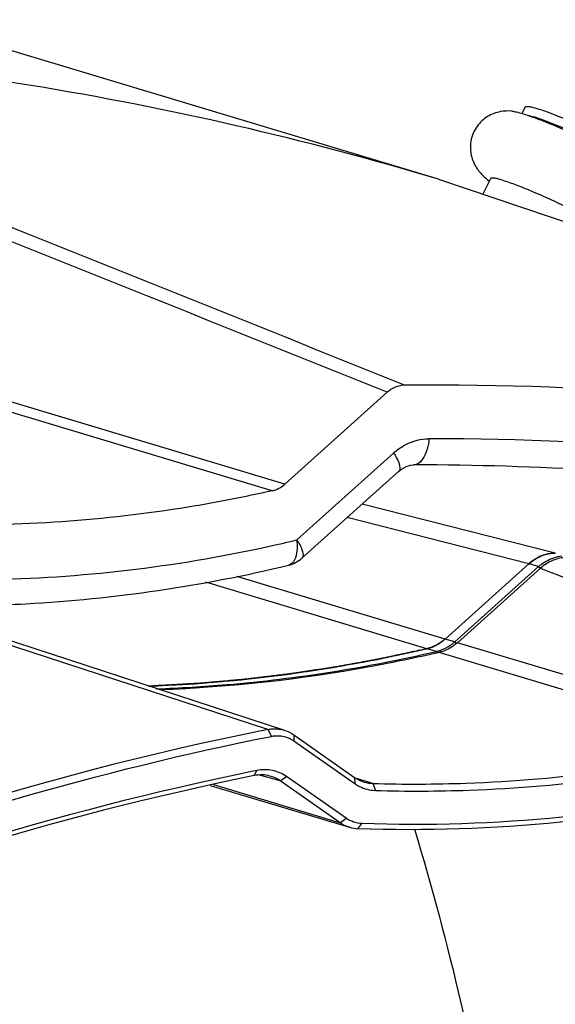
# Model space of a CAD drawing. Header units: millimetres. Extents: x 0 to 420, y 0 to 297.
# Tile 83 of 256: x 190.98 to 194.46, y 103.18 to 109.58. Entities that reach past the tile are written whole.
import ezdxf

# ---------------------------------------------------------------- set-up
doc = ezdxf.new("R2010")
doc.units = ezdxf.units.MM
doc.header["$LTSCALE"] = 23.1
doc.layers.get('0').update_dxf_attribs({"linetype": 'CONTINUOUS'})
for name, color, linetype in [('02___PRT_ALL_AXES', 7, 'CONTINUOUS'), ('03___PRT_ALL_CURVES', 7, 'CONTINUOUS'), ('AXES', 7, 'CONTINUOUS')]:
    doc.layers.add(name, color=color, linetype=linetype)

msp = doc.modelspace()

# ---------------------------------------------------------------- linework, layer by layer
at = {"color": 7, "linetype": 'Continuous'}
for p, q in [((194.2484, 108.9706), (194.2685, 109.0122)), ((194.0433, 108.5461), (193.9944, 108.4448)), ((193.7044, 108.5427), (195.0137, 108.1006)), ((192.7045, 106.5591), (188.6374, 107.7824)), ((192.6242, 106.5167), (188.5571, 107.7399)), ((193.3712, 107.1569), (192.7045, 106.5591)), ((192.783, 106.1968), (193.4133, 106.7619)), ((192.8165, 106.0779), (193.4469, 106.643)), ((193.5431, 106.6849), (193.543, 106.6849)), ((194.4648, 106.1106), (193.2091, 106.4298)), ((194.2929, 106.041), (193.1107, 106.3417)), ((194.2929, 106.041), (193.7479, 105.5524)), ((193.8112, 105.5348), (194.3562, 106.0234)), ((193.8279, 105.5283), (194.3681, 106.0127)), ((194.3562, 106.0234), (194.2929, 106.041)), ((194.3562, 106.0234), (194.3681, 106.0126)), ((193.6287, 105.489), (192.1921, 105.9211)), ((193.7479, 105.5524), (192.3939, 105.9596)), ((192.7064, 104.9579), (190.5439, 105.6639)), ((192.5952, 104.964), (190.5347, 105.636)), ((193.8112, 105.5348), (193.7479, 105.5524)), ((193.8112, 105.5348), (193.8236, 105.5236)), ((193.6929, 105.4719), (193.6287, 105.489)), ((193.6929, 105.4719), (193.6979, 105.4626)), ((195.8455, 104.9215), (193.8279, 105.5283)), ((195.7254, 104.8583), (193.7087, 105.4649)), ((192.5952, 104.964), (192.618, 104.9193)), ((192.7635, 104.9293), (192.7642, 104.8891)), ((192.7635, 104.9293), (193.1597, 104.6522)), ((192.7642, 104.8891), (193.141, 104.6255)), ((192.5238, 104.6974), (192.5005, 104.6922)), ((192.5238, 104.6974), (192.5005, 104.6926)), ((192.5067, 104.6642), (192.5238, 104.6974)), ((192.6761, 104.6297), (192.5348, 104.668)), ((192.6761, 104.6297), (192.7165, 104.658)), ((193.1049, 104.3862), (192.7165, 104.658)), ((193.1597, 104.6522), (193.1602, 104.612)), ((193.2779, 104.613), (193.1708, 104.6452)), ((192.2195, 104.6005), (193.1268, 104.3277)), ((192.2416, 104.6054), (193.0646, 104.3579)), ((193.0646, 104.3579), (192.6761, 104.6297)), ((193.141, 104.6255), (193.1602, 104.612)), ((193.141, 104.6255), (193.1602, 104.612)), ((193.2779, 104.613), (193.2943, 104.5675)), ((193.0646, 104.3579), (193.1049, 104.3862)), ((193.1814, 104.3186), (193.206, 104.3522))]:
    msp.add_line(p, q, dxfattribs=at)
msp.add_lwpolyline([(193.4469, 106.643), (193.4649, 106.6574), (193.4937, 106.6738), (193.5219, 106.6828), (193.543, 106.6849)], dxfattribs=at)
for centre, radius, start, end in [((187.7078, 88.5452), 20.8773, 73.30761, 88.23859), ((193.6554, 86.6146), 20.2402, 69.77752, 90.03458), ((193.6787, 106.4661), 0.3973, 126.0017, 131.89158), ((193.5313, 86.322), 20.3628, 83.1872, 89.96699), ((190.5442, 115.5128), 9.5813, 282.99236, 283.51312), ((194.56, 105.7961), 0.3053, 131.43201, 131.8764), ((194.557, 105.7996), 0.3007, 127.11723, 131.44214), ((193.6132, 105.7555), 0.2965, 307.38545, 311.88633), ((193.6376, 105.7102), 0.2447, 283.06874, 288.18386), ((193.6346, 105.7193), 0.2543, 288.18172, 293.16551), ((196.5637, 85.1551), 20.2025, 101.32877, 114.71499), ((192.6559, 104.735), 0.1884, 60.76403, 66.55758), ((192.6541, 104.7319), 0.1919, 54.99584, 60.76318), ((196.5342, 84.9425), 20.1287, 101.54196, 112.99427), ((196.5552, 84.9589), 20.1459, 101.61118, 112.79423), ((193.2842, 104.8302), 0.2173, 253.3068, 268.33278), ((193.1894, 104.5366), 0.2181, 253.32331, 267.89877)]:
    msp.add_arc(centre, radius, start, end, dxfattribs=at)
for points, knots in [([(194.2685, 109.0122), (194.2697, 109.0146), (194.2754, 109.0165), (194.2831, 109.0167), (194.2921, 109.016), (194.303, 109.0142), (194.3215, 109.0102), (194.3362, 109.006), (194.3467, 109.0029)], [0, 0, 0, 0, 0.101948, 0.186052, 0.296035, 0.432611, 0.595817, 1, 1, 1, 1]), ([(194.3467, 109.0029), (194.3625, 108.9981), (194.3972, 108.9866), (194.4766, 108.957), (194.59, 108.9095), (194.7342, 108.8433), (194.857, 108.7825), (194.9514, 108.7328), (195.0153, 108.6976), (195.0719, 108.6648), (195.1197, 108.6352), (195.1533, 108.6127), (195.1746, 108.5966), (195.1866, 108.5868), (195.1958, 108.578), (195.2025, 108.5703), (195.2064, 108.5629), (195.2049, 108.5597)], [0, 0, 0, 0, 0.05102, 0.112594, 0.260893, 0.429672, 0.601446, 0.682854, 0.758415, 0.82617, 0.884379, 0.93158, 0.950695, 0.96668, 0.979487, 0.989136, 1, 1, 1, 1]), ([(194.1826, 108.9855), (194.1577, 108.9876), (194.1022, 108.9859), (194.02, 108.9547), (193.9508, 108.8902), (193.9118, 108.8025), (193.9101, 108.7084), (193.9409, 108.6278), (193.9872, 108.5707), (194.0206, 108.5427), (194.0359, 108.5309)], [0, 0, 0, 0, 0.113229, 0.247913, 0.388631, 0.530367, 0.670766, 0.803521, 0.912155, 1, 1, 1, 1]), ([(194.1826, 108.9855), (194.1923, 108.9846), (194.2153, 108.9801), (194.2377, 108.9739), (194.2507, 108.9699)], [0, 0, 0, 0, 0.41696, 1, 1, 1, 1]), ([(194.2507, 108.9699), (194.2735, 108.9631), (194.3239, 108.9459), (194.4399, 108.9014), (194.6043, 108.8301), (194.806, 108.7337), (194.9412, 108.663), (195.0058, 108.6271)], [0, 0, 0, 0, 0.085867, 0.192104, 0.449192, 0.732742, 1, 1, 1, 1]), ([(194.2881, 108.9579), (194.2906, 108.9574), (194.3015, 108.9547), (194.3123, 108.9516), (194.3207, 108.9491)], [0, 0, 0, 0, 0.225285, 1, 1, 1, 1]), ([(194.5597, 108.8566), (194.5152, 108.8761), (194.4517, 108.9027), (194.3717, 108.9326), (194.3367, 108.9443), (194.3207, 108.9491)], [0, 0, 0, 0, 0.568613, 0.804629, 1, 1, 1, 1]), ([(193.4848, 107.2033), (192.4444, 107.6214), (191.0563, 108.1797), (189.666, 108.7325), (189.3179, 108.8718)], [0, 0, 0, 0, 0.749407, 1, 1, 1, 1]), ([(194.1215, 108.5368), (194.1111, 108.54), (194.0964, 108.5441), (194.0778, 108.5481), (194.0669, 108.5499), (194.0579, 108.5506), (194.0502, 108.5504), (194.0445, 108.5486), (194.0433, 108.5461)], [0, 0, 0, 0, 0.404186, 0.567377, 0.703952, 0.813936, 0.89805, 1, 1, 1, 1]), ([(194.1215, 108.5368), (194.1518, 108.5277), (194.2204, 108.5031), (194.3317, 108.4576), (194.4578, 108.4012), (194.5884, 108.3384), (194.7129, 108.2744), (194.8077, 108.2219), (194.8726, 108.1829), (194.9112, 108.1582), (194.9415, 108.1369), (194.9585, 108.1233), (194.9653, 108.117)], [0, 0, 0, 0, 0.100459, 0.231017, 0.381174, 0.538737, 0.690886, 0.82526, 0.882313, 0.931038, 0.970495, 1, 1, 1, 1]), ([(200.8737, 105.9012), (199.7015, 106.3412), (197.2631, 107.0075), (194.7442, 107.2135), (193.4848, 107.2033)], [0, 0, 0, 0, 0.498528, 1, 1, 1, 1]), ([(193.4451, 106.7875), (193.4599, 106.7983), (193.5196, 106.8357), (193.5911, 106.8548), (193.6432, 106.8548)], [0, 0, 0, 0, 0.260088, 1, 1, 1, 1]), ([(193.6432, 106.8548), (193.6415, 106.8323), (193.6325, 106.7694), (193.5884, 106.6851), (193.5431, 106.685)], [0, 0, 0, 0, 0.332234, 1, 1, 1, 1]), ([(193.4133, 106.7619), (193.4195, 106.7525), (193.4375, 106.7222), (193.4545, 106.6881), (193.4543, 106.6636)], [0, 0, 0, 0, 0.314164, 1, 1, 1, 1]), ([(192.6242, 106.5167), (192.4428, 106.4756), (191.7204, 106.3348), (190.9805, 106.2826), (190.4307, 106.2968)], [0, 0, 0, 0, 0.252663, 1, 1, 1, 1]), ([(190.2719, 105.945), (190.4735, 105.937), (191.2876, 105.9323), (192.1019, 106.0392), (192.6983, 106.1768)], [0, 0, 0, 0, 0.247916, 1, 1, 1, 1]), ([(192.783, 106.1968), (192.785, 106.1786), (192.7873, 106.1248), (192.7742, 106.0549), (192.7408, 106.0367)], [0, 0, 0, 0, 0.324621, 1, 1, 1, 1]), ([(192.783, 106.1968), (192.7984, 106.1734), (192.8193, 106.1405), (192.8274, 106.0877), (192.8165, 106.078)], [0, 0, 0, 0, 0.657075, 1, 1, 1, 1]), ([(194.4648, 106.1106), (194.4342, 106.1105), (194.3709, 106.0975), (194.317, 106.0625), (194.2929, 106.041)], [0, 0, 0, 0, 0.486691, 1, 1, 1, 1]), ([(194.5402, 106.0823), (194.5096, 106.0823), (194.4462, 106.0691), (194.3922, 106.0342), (194.3681, 106.0127)], [0, 0, 0, 0, 0.486687, 1, 1, 1, 1]), ([(194.3755, 106.0394), (194.3854, 106.0468), (194.425, 106.0731), (194.4718, 106.0889), (194.5068, 106.0924)], [0, 0, 0, 0, 0.259519, 1, 1, 1, 1]), ([(190.4522, 105.7684), (190.642, 105.7669), (191.4074, 105.7845), (192.1702, 105.8979), (192.7298, 106.0324)], [0, 0, 0, 0, 0.248085, 1, 1, 1, 1]), ([(192.7408, 106.0367), (192.739, 106.0357), (192.7354, 106.034), (192.7316, 106.0329), (192.7297, 106.0324)], [0, 0, 0, 0, 0.503335, 1, 1, 1, 1]), ([(193.7479, 105.5524), (193.7392, 105.5446), (193.7038, 105.5163), (193.6614, 105.4965), (193.6287, 105.489)], [0, 0, 0, 0, 0.258327, 1, 1, 1, 1]), ([(193.6287, 105.489), (193.4791, 105.4543), (192.8823, 105.3305), (192.2738, 105.2627), (191.8184, 105.2456)], [0, 0, 0, 0, 0.252095, 1, 1, 1, 1]), ([(191.8718, 105.2282), (192.0239, 105.2337), (192.6359, 105.2709), (193.244, 105.3678), (193.6929, 105.4719)], [0, 0, 0, 0, 0.248284, 1, 1, 1, 1]), ([(193.8279, 105.5283), (193.8192, 105.5205), (193.7838, 105.4923), (193.7414, 105.4725), (193.7087, 105.4649)], [0, 0, 0, 0, 0.258327, 1, 1, 1, 1]), ([(193.7087, 105.4649), (193.5586, 105.4301), (192.96, 105.3059), (192.3495, 105.2382), (191.8927, 105.2214)], [0, 0, 0, 0, 0.252101, 1, 1, 1, 1]), ([(192.5952, 104.964), (192.6045, 104.9659), (192.6416, 104.971), (192.68, 104.9666), (192.7064, 104.9579)], [0, 0, 0, 0, 0.254625, 1, 1, 1, 1]), ([(186.1773, 102.4299), (187.1794, 103.0248), (189.2656, 104.0448), (191.4956, 104.6953), (192.618, 104.9193)], [0, 0, 0, 0, 0.50453, 1, 1, 1, 1]), ([(192.618, 104.9193), (192.6276, 104.9212), (192.6654, 104.926), (192.7047, 104.9191), (192.7308, 104.9078)], [0, 0, 0, 0, 0.254981, 1, 1, 1, 1]), ([(193.2779, 104.613), (193.4804, 104.607), (194.3019, 104.61), (195.1223, 104.7208), (195.7254, 104.8583)], [0, 0, 0, 0, 0.246711, 1, 1, 1, 1]), ([(193.2943, 104.5675), (193.4974, 104.5615), (194.3213, 104.5644), (195.1441, 104.6755), (195.749, 104.8136)], [0, 0, 0, 0, 0.246715, 1, 1, 1, 1]), ([(192.7165, 104.658), (192.6891, 104.6772), (192.6257, 104.7049), (192.5567, 104.7041), (192.5238, 104.6974)], [0, 0, 0, 0, 0.499088, 1, 1, 1, 1]), ([(193.1602, 104.612), (193.1701, 104.6051), (193.2108, 104.5806), (193.2589, 104.5685), (193.2943, 104.5675)], [0, 0, 0, 0, 0.253159, 1, 1, 1, 1]), ([(195.8231, 104.5835), (195.3871, 104.481), (194.5098, 104.3325), (193.6202, 104.3026), (193.1814, 104.3186)], [0, 0, 0, 0, 0.504939, 1, 1, 1, 1]), ([(195.8172, 104.6111), (195.3861, 104.5108), (194.5189, 104.3654), (193.6397, 104.3364), (193.206, 104.3522)], [0, 0, 0, 0, 0.504892, 1, 1, 1, 1])]:
    msp.add_open_spline(points, degree=3, knots=knots, dxfattribs=at)
for points in [[(193.3712, 107.1569), (191.9827, 107.7145), (190.5938, 108.271), (189.2044, 108.8265)], [(193.4848, 107.2033), (193.4439, 107.203), (193.4017, 107.1842), (193.3712, 107.1569)], [(193.4543, 106.6636), (193.4543, 106.6563), (193.4523, 106.6479), (193.4469, 106.6431)], [(192.6242, 106.5167), (192.6537, 106.5234), (192.6819, 106.5389), (192.7045, 106.5591)], [(192.7298, 106.0324), (192.7615, 106.04), (192.7922, 106.0561), (192.8165, 106.078)], [(194.3681, 106.0127), (194.995, 105.7682), (195.6219, 105.5235), (196.2486, 105.2787)], [(193.7346, 105.4855), (193.7555, 105.4945), (193.7752, 105.5062), (193.7932, 105.5199)], [(192.7064, 104.9579), (192.7267, 104.9513), (192.7461, 104.9415), (192.7635, 104.9293)], [(192.6086, 104.6614), (192.5758, 104.6703), (192.54, 104.6711), (192.5067, 104.6642)], [(192.6761, 104.6297), (192.6557, 104.644), (192.6326, 104.6549), (192.6086, 104.6614)], [(193.1597, 104.6522), (193.1785, 104.639), (193.1997, 104.6287), (193.2218, 104.622)], [(193.206, 104.3522), (193.1705, 104.3535), (193.134, 104.3658), (193.1049, 104.3862)], [(193.1268, 104.3277), (193.1047, 104.3343), (193.0835, 104.3447), (193.0646, 104.3579)]]:
    msp.add_open_spline(points, degree=3, dxfattribs=at)
at = {"layer": '02___PRT_ALL_AXES', "color": 7, "linetype": 'Continuous'}
msp.add_line((193.7044, 108.5427), (190.2544, 109.5804), dxfattribs=at)
at = {"layer": '03___PRT_ALL_CURVES', "color": 4, "linetype": 'Continuous'}
msp.add_line((193.7479, 105.5524), (194.2937, 106.0417), dxfattribs=at)
for points, knots in [([(194.2937, 106.0417), (194.3061, 106.0528), (194.3325, 106.0728), (194.3754, 106.0948), (194.4203, 106.1083), (194.4507, 106.1114), (194.4658, 106.1114)], [0, 0, 0, 0, 0.249842, 0.500175, 0.750307, 1, 1, 1, 1]), ([(194.4648, 106.1106), (194.4498, 106.1106), (194.4195, 106.1076), (194.3746, 106.0941), (194.3317, 106.0721), (194.3053, 106.0521), (194.2929, 106.041)], [0, 0, 0, 0, 0.249108, 0.498909, 0.749591, 1, 1, 1, 1]), ([(193.7479, 105.5524), (193.7457, 105.5506), (193.7413, 105.5469), (193.7364, 105.5428), (193.7331, 105.5401), (193.7317, 105.539), (193.7306, 105.538), (193.7294, 105.5372), (193.7273, 105.5357), (193.7243, 105.5336), (193.7207, 105.531), (193.7171, 105.5285), (193.7141, 105.5264), (193.712, 105.5249), (193.7108, 105.5241), (193.7096, 105.5234), (193.708, 105.5224), (193.7042, 105.5202), (193.6999, 105.5177), (193.6955, 105.5151), (193.6933, 105.5138), (193.6921, 105.5131), (193.6911, 105.5125), (193.6902, 105.5121), (193.689, 105.5115), (193.6868, 105.5104), (193.6837, 105.509), (193.68, 105.5072), (193.6769, 105.5057), (193.6744, 105.5045), (193.6729, 105.5038), (193.6717, 105.5031), (193.6704, 105.5026), (193.668, 105.5018), (193.6647, 105.5005), (193.6608, 105.499), (193.6568, 105.4975), (193.6535, 105.4963), (193.6512, 105.4954), (193.6499, 105.4949), (193.6485, 105.4945), (193.6469, 105.494), (193.6428, 105.4929), (193.6368, 105.4912), (193.6314, 105.4897), (193.6287, 105.489)], [0, 0, 0, 0, 0.0625, 0.125, 0.140625, 0.15625, 0.164062, 0.171875, 0.1875, 0.21875, 0.25, 0.28125, 0.3125, 0.328125, 0.335938, 0.34375, 0.359375, 0.375, 0.4375, 0.46875, 0.484375, 0.492188, 0.5, 0.507812, 0.515625, 0.53125, 0.5625, 0.59375, 0.625, 0.640625, 0.65625, 0.664062, 0.671875, 0.6875, 0.71875, 0.75, 0.78125, 0.8125, 0.828125, 0.835938, 0.84375, 0.859375, 0.875, 0.9375, 1, 1, 1, 1]), ([(193.6287, 105.489), (193.6313, 105.4897), (193.6352, 105.4908), (193.6403, 105.4922), (193.6435, 105.4931), (193.6461, 105.4938), (193.6477, 105.4943), (193.649, 105.4946), (193.6503, 105.4951), (193.6526, 105.4959), (193.6559, 105.4972), (193.6599, 105.4987), (193.6639, 105.5001), (193.6672, 105.5014), (193.6695, 105.5023), (193.6708, 105.5028), (193.6721, 105.5034), (193.6737, 105.5042), (193.6776, 105.506), (193.6821, 105.5082), (193.6866, 105.5104), (193.6889, 105.5114), (193.6901, 105.5121), (193.6911, 105.5125), (193.692, 105.513), (193.6932, 105.5137), (193.6953, 105.515), (193.6995, 105.5174), (193.7037, 105.5199), (193.7073, 105.522), (193.7088, 105.5229), (193.71, 105.5235), (193.7112, 105.5244), (193.7133, 105.5258), (193.7163, 105.5279), (193.7199, 105.5305), (193.7235, 105.533), (193.7265, 105.5351), (193.7286, 105.5366), (193.7298, 105.5374), (193.731, 105.5384), (193.7324, 105.5396), (193.7358, 105.5424), (193.741, 105.5467), (193.7456, 105.5505), (193.7479, 105.5524)], [0, 0, 0, 0, 0.0625, 0.09375, 0.125, 0.140625, 0.15625, 0.164062, 0.171875, 0.1875, 0.21875, 0.25, 0.28125, 0.3125, 0.328125, 0.335938, 0.34375, 0.359375, 0.375, 0.4375, 0.46875, 0.484375, 0.492188, 0.5, 0.507812, 0.515625, 0.53125, 0.5625, 0.625, 0.640625, 0.65625, 0.664062, 0.671875, 0.6875, 0.71875, 0.75, 0.78125, 0.8125, 0.828125, 0.835938, 0.84375, 0.859375, 0.875, 0.9375, 1, 1, 1, 1]), ([(193.6287, 105.489), (193.5917, 105.481), (193.5362, 105.469), (193.4715, 105.4551), (193.4345, 105.4471), (193.4068, 105.4411), (193.3836, 105.4361), (193.3651, 105.4321), (193.3536, 105.4296), (193.3443, 105.4276), (193.3386, 105.4264), (193.3339, 105.4254), (193.3293, 105.4245), (193.3212, 105.423), (193.3096, 105.4209), (193.2911, 105.4175), (193.2679, 105.4132), (193.2308, 105.4064), (193.1845, 105.3979), (193.1381, 105.3894), (193.101, 105.3826), (193.0778, 105.3783), (193.0593, 105.3749), (193.0477, 105.3728), (193.0396, 105.3713), (193.035, 105.3704), (193.0303, 105.3698), (193.0245, 105.3689), (193.0152, 105.3675), (193.0036, 105.3657), (192.9851, 105.3629), (192.9618, 105.3594), (192.934, 105.3551), (192.9061, 105.3509), (192.8783, 105.3467), (192.8504, 105.3424), (192.8226, 105.3382), (192.7993, 105.3347), (192.7808, 105.3319), (192.7668, 105.3297), (192.7552, 105.328), (192.7471, 105.3267), (192.7425, 105.3261), (192.739, 105.3255), (192.7355, 105.3251), (192.7308, 105.3245), (192.7227, 105.3236), (192.7111, 105.3222), (192.6972, 105.3205), (192.6786, 105.3183), (192.6553, 105.3155), (192.6274, 105.3121), (192.5996, 105.3088), (192.5717, 105.3054), (192.5438, 105.3021), (192.5159, 105.2987), (192.4927, 105.2959), (192.4741, 105.2937), (192.4625, 105.2923), (192.4532, 105.2912), (192.4474, 105.2905), (192.4427, 105.2899), (192.4381, 105.2895), (192.43, 105.2888), (192.4183, 105.2878), (192.3997, 105.2861), (192.3765, 105.2841), (192.3393, 105.2808), (192.3021, 105.2775), (192.265, 105.2742), (192.2371, 105.2718), (192.2138, 105.2697), (192.1953, 105.2681), (192.1813, 105.2668), (192.1697, 105.2658), (192.1604, 105.265), (192.1546, 105.2645), (192.1499, 105.2641), (192.147, 105.2638), (192.145, 105.2636), (192.1438, 105.2635), (192.1426, 105.2635), (192.141, 105.2634), (192.1372, 105.2632), (192.1316, 105.2629), (192.1241, 105.2624), (192.1166, 105.262), (192.1066, 105.2615), (192.0891, 105.2605), (192.064, 105.2591), (192.034, 105.2575), (192.004, 105.2558), (191.9739, 105.2541), (191.9339, 105.2519), (191.8838, 105.2492), (191.8438, 105.247), (191.8237, 105.2458)], [0, 0, 0, 0, 0.0625, 0.09375, 0.109375, 0.125, 0.140625, 0.148438, 0.15625, 0.160156, 0.164062, 0.166016, 0.167969, 0.171875, 0.179688, 0.1875, 0.203125, 0.21875, 0.25, 0.28125, 0.296875, 0.3125, 0.320312, 0.328125, 0.332031, 0.333984, 0.335938, 0.339844, 0.34375, 0.351562, 0.359375, 0.375, 0.390625, 0.40625, 0.421875, 0.4375, 0.453125, 0.46875, 0.476562, 0.484375, 0.492188, 0.496094, 0.498047, 0.5, 0.501953, 0.503906, 0.507812, 0.515625, 0.523438, 0.53125, 0.546875, 0.5625, 0.578125, 0.59375, 0.609375, 0.625, 0.640625, 0.648438, 0.65625, 0.660156, 0.664062, 0.666016, 0.667969, 0.671875, 0.679688, 0.6875, 0.703125, 0.71875, 0.75, 0.765625, 0.78125, 0.796875, 0.804688, 0.8125, 0.820312, 0.824219, 0.828125, 0.830078, 0.832031, 0.833008, 0.833496, 0.833984, 0.834961, 0.835938, 0.839844, 0.84375, 0.847656, 0.851562, 0.859375, 0.875, 0.890625, 0.90625, 0.921875, 0.9375, 0.96875, 1, 1, 1, 1]), ([(191.8237, 105.2458), (191.8609, 105.2479), (191.9166, 105.2509), (191.9816, 105.2544), (192.0188, 105.2564), (192.0467, 105.2579), (192.0699, 105.2591), (192.0884, 105.2601), (192.1001, 105.2608), (192.1093, 105.2613), (192.1151, 105.2616), (192.1198, 105.2618), (192.1244, 105.2622), (192.1326, 105.2629), (192.1442, 105.2639), (192.1628, 105.2655), (192.186, 105.2675), (192.2232, 105.2707), (192.2697, 105.2747), (192.3161, 105.2787), (192.3533, 105.2818), (192.3766, 105.2838), (192.3951, 105.2854), (192.4068, 105.2864), (192.4149, 105.2871), (192.4195, 105.2875), (192.4242, 105.2881), (192.43, 105.2888), (192.4393, 105.2899), (192.4509, 105.2912), (192.4695, 105.2934), (192.4927, 105.2962), (192.5206, 105.2994), (192.5485, 105.3027), (192.5764, 105.306), (192.6043, 105.3093), (192.6322, 105.3126), (192.6554, 105.3153), (192.674, 105.3175), (192.6879, 105.3191), (192.6995, 105.3205), (192.7077, 105.3214), (192.7123, 105.322), (192.7158, 105.3224), (192.7193, 105.3229), (192.7239, 105.3236), (192.7321, 105.3248), (192.7437, 105.3266), (192.7576, 105.3286), (192.7762, 105.3314), (192.7994, 105.3349), (192.8272, 105.339), (192.8551, 105.3432), (192.883, 105.3474), (192.9108, 105.3515), (192.9387, 105.3557), (192.9619, 105.3591), (192.9805, 105.3619), (192.9921, 105.3637), (193.0014, 105.365), (193.0072, 105.3659), (193.0118, 105.3666), (193.0165, 105.3674), (193.0246, 105.3689), (193.0362, 105.371), (193.0547, 105.3743), (193.0779, 105.3785), (193.115, 105.3853), (193.1521, 105.392), (193.1891, 105.3987), (193.217, 105.4037), (193.2401, 105.4079), (193.2587, 105.4113), (193.2726, 105.4138), (193.2842, 105.4159), (193.2935, 105.4176), (193.2993, 105.4187), (193.3039, 105.4195), (193.3068, 105.42), (193.3088, 105.4204), (193.31, 105.4206), (193.3112, 105.4209), (193.3128, 105.4212), (193.3165, 105.422), (193.3221, 105.4232), (193.3296, 105.4248), (193.3371, 105.4264), (193.3471, 105.4286), (193.3645, 105.4323), (193.3894, 105.4376), (193.4193, 105.4441), (193.4493, 105.4505), (193.4792, 105.4569), (193.519, 105.4654), (193.5689, 105.4761), (193.6088, 105.4847), (193.6287, 105.489)], [0, 0, 0, 0, 0.0625, 0.09375, 0.109375, 0.125, 0.140625, 0.148438, 0.15625, 0.160156, 0.164062, 0.166016, 0.167969, 0.171875, 0.179688, 0.1875, 0.203125, 0.21875, 0.25, 0.28125, 0.296875, 0.3125, 0.320312, 0.328125, 0.332031, 0.333984, 0.335938, 0.339844, 0.34375, 0.351562, 0.359375, 0.375, 0.390625, 0.40625, 0.421875, 0.4375, 0.453125, 0.46875, 0.476562, 0.484375, 0.492188, 0.496094, 0.498047, 0.5, 0.501953, 0.503906, 0.507812, 0.515625, 0.523438, 0.53125, 0.546875, 0.5625, 0.578125, 0.59375, 0.609375, 0.625, 0.640625, 0.648438, 0.65625, 0.660156, 0.664062, 0.666016, 0.667969, 0.671875, 0.679688, 0.6875, 0.703125, 0.71875, 0.75, 0.765625, 0.78125, 0.796875, 0.804688, 0.8125, 0.820312, 0.824219, 0.828125, 0.830078, 0.832031, 0.833008, 0.833496, 0.833984, 0.834961, 0.835938, 0.839844, 0.84375, 0.847656, 0.851562, 0.859375, 0.875, 0.890625, 0.90625, 0.921875, 0.9375, 0.96875, 1, 1, 1, 1])]:
    msp.add_open_spline(points, degree=3, knots=knots, dxfattribs=at)
at = {"layer": 'AXES', "color": 7, "linetype": 'Continuous'}
msp.add_open_spline([(193.5493, 104.3146), (193.6617, 103.942), (194.0731, 102.4043), (194.273, 100.806), (194.273, 99.6032)], degree=3, knots=[0, 0, 0, 0, 0.244441, 1, 1, 1, 1], dxfattribs=at)

doc.saveas('drawing.dxf')
